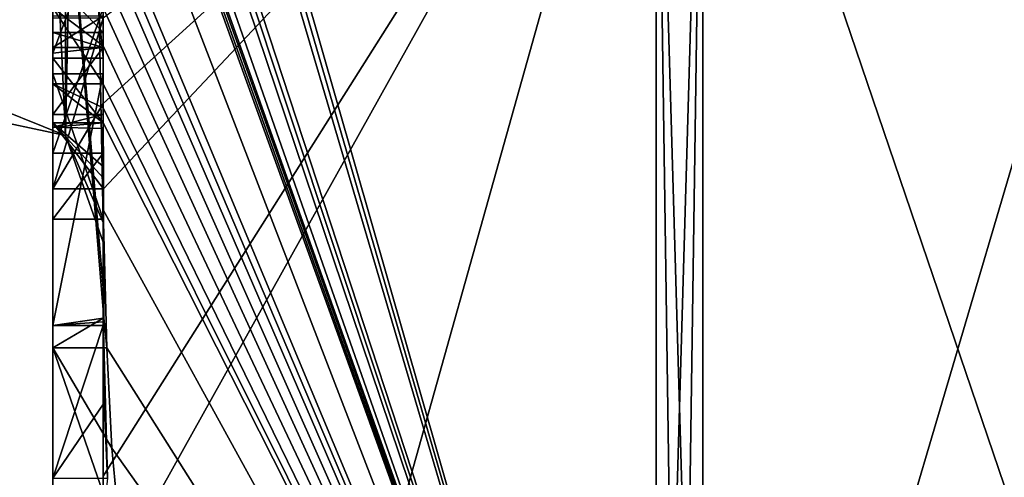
# Model space of a CAD drawing. Extents: x -23 to 470, y -1800 to 0.
# Tile 3 of 256: x -4.73 to -0.81, y -1791.04 to -1789.21. Entities that reach past the tile are written whole.
import ezdxf

# ---------------------------------------------------------------- set-up
doc = ezdxf.new("R2010")
doc.units = 0
doc.header["$LTSCALE"] = 17.087905
for name, color, linetype in [('1180', 7, 'CONTINUOUS'), ('1185', 7, 'CONTINUOUS'), ('1186', 7, 'CONTINUOUS'), ('1187', 7, 'CONTINUOUS'), ('1188', 7, 'CONTINUOUS'), ('1193', 7, 'CONTINUOUS'), ('1194', 7, 'CONTINUOUS'), ('1201', 7, 'CONTINUOUS'), ('1216', 7, 'CONTINUOUS'), ('1225', 7, 'CONTINUOUS'), ('1226', 7, 'CONTINUOUS'), ('1227', 7, 'CONTINUOUS'), ('1229', 7, 'CONTINUOUS'), ('1262', 7, 'CONTINUOUS'), ('1263', 7, 'CONTINUOUS'), ('1314', 7, 'CONTINUOUS'), ('1315', 7, 'CONTINUOUS'), ('1316', 7, 'CONTINUOUS'), ('1317', 7, 'CONTINUOUS'), ('1341', 7, 'CONTINUOUS'), ('1342', 7, 'CONTINUOUS'), ('1344', 7, 'CONTINUOUS'), ('1345', 7, 'CONTINUOUS'), ('1346', 7, 'CONTINUOUS'), ('1347', 7, 'CONTINUOUS'), ('1352', 7, 'CONTINUOUS'), ('1353', 7, 'CONTINUOUS'), ('1358', 7, 'CONTINUOUS')]:
    doc.layers.add(name, color=color, linetype=linetype)

msp = doc.modelspace()

# ---------------------------------------------------------------- linework, layer by layer
at = {"layer": '1180', "linetype": 'CONTINUOUS'}
for points in [[(-4.4, -1785.1824, 10.1674), (-4.4, -1782.471, 14.7638), (-4.4, -1790.0213, 1.6862), (-4.4, -1785.1824, 10.1674)], [(-4.4, -1782.471, -14.7638), (-4.4, -1788.7004, -4.0741), (-4.4, -1790.0213, -1.6862), (-4.4, -1782.471, -14.7638)], [(-4.4, -1785.3536, 9.871), (-4.4, -1785.1824, 10.1674), (-4.4, -1790.0213, 1.6862), (-4.4, -1785.3536, 9.871)], [(-4.4, -1785.8936, 8.9356), (-4.4, -1785.3536, 9.871), (-4.4, -1790.0213, 1.6862), (-4.4, -1785.8936, 8.9356)], [(-4.4, -1786.0881, 8.5986), (-4.4, -1785.8936, 8.9356), (-4.4, -1790.0213, 1.6862), (-4.4, -1786.0881, 8.5986)], [(-4.4, -1786.608, 7.6982), (-4.4, -1786.0881, 8.5986), (-4.4, -1790.0213, 1.6862), (-4.4, -1786.608, 7.6982)], [(-4.4, -1787.2894, 6.5179), (-4.4, -1786.608, 7.6982), (-4.4, -1790.0213, 1.6862), (-4.4, -1787.2894, 6.5179)], [(-4.4, -1787.5527, 6.67), (-4.4, -1787.2894, 6.5179), (-4.4, -1790.0213, 1.6862), (-4.4, -1787.5527, 6.67)], [(-4.4, -1787.2944, 7.1174), (-4.4, -1787.5527, 6.67), (-4.4, -1789.3659, 8.3134), (-4.4, -1787.2944, 7.1174)], [(-4.4, -1789.3659, 8.3134), (-4.4, -1787.5527, 6.67), (-4.4, -1790.0213, 1.6862), (-4.4, -1789.3659, 8.3134)], [(-4.4, -1790.2826, -6.7822), (-4.4, -1787.9233, -5.4201), (-4.4, -1789.9704, -7.5706), (-4.4, -1790.2826, -6.7822)], [(-4.4, -1789.9704, -7.5706), (-4.4, -1787.9233, -5.4201), (-4.4, -1789.3232, -7.2874), (-4.4, -1789.9704, -7.5706)], [(-4.4, -1789.3232, -7.2874), (-4.4, -1787.9233, -5.4201), (-4.4, -1788.8118, -6.8832), (-4.4, -1789.3232, -7.2874)], [(-4.4, -1788.7004, -4.0741), (-4.4, -1788.9637, -4.2261), (-4.4, -1790.0213, -1.6862), (-4.4, -1788.7004, -4.0741)], [(-4.4, -1789.745, -4.7312), (-4.4, -1790.0083, -4.8832), (-4.4, -1788.9637, -4.2261), (-4.4, -1789.745, -4.7312)], [(-4.4, -1788.9637, -4.2261), (-4.4, -1790.0083, -4.8832), (-4.4, -1790.0213, -1.6862), (-4.4, -1788.9637, -4.2261)], [(-4.4, -1789.1656, -5.7347), (-4.4, -1789.745, -4.7312), (-4.4, -1788.9637, -4.2261), (-4.4, -1789.1656, -5.7347)], [(-4.4, -1789.2635, -7.8578), (-4.4, -1789.0302, -7.509), (-4.4, -1789.1992, -8.602), (-4.4, -1789.2635, -7.8578)], [(-4.4, -1789.323, -8.2323), (-4.4, -1789.2635, -7.8578), (-4.4, -1789.1992, -8.602), (-4.4, -1789.323, -8.2323)], [(-4.4, -1789.5904, -7.7501), (-4.4, -1789.9704, -7.5706), (-4.4, -1789.3232, -7.2874), (-4.4, -1789.5904, -7.7501)], [(-4.4, -1789.6242, 7.8659), (-4.4, -1789.3659, 8.3134), (-4.4, -1790.0213, 1.6862), (-4.4, -1789.6242, 7.8659)], [(-4.4, -1789.4289, -5.8867), (-4.4, -1790.4027, -6.449), (-4.4, -1790.0083, -4.8832), (-4.4, -1789.4289, -5.8867)], [(-4.4, -1789.6461, -8.0507), (-4.4, -1789.9704, -7.5706), (-4.4, -1789.5904, -7.7501), (-4.4, -1789.6461, -8.0507)], [(-4.4, -1789.6238, -8.3457), (-4.4, -1789.9704, -7.5706), (-4.4, -1789.6461, -8.0507), (-4.4, -1789.6238, -8.3457)], [(-4.4, -1789.7984, 7.9665), (-4.4, -1789.6242, 7.8659), (-4.4, -1790.0213, 1.6862), (-4.4, -1789.7984, 7.9665)], [(-4.4, -1791.0336, 4.2391), (-4.4, -1789.7984, 7.9665), (-4.4, -1790.4027, -6.449), (-4.4, -1791.0336, 4.2391)], [(-4.4, -1790.4027, -6.449), (-4.4, -1789.7984, 7.9665), (-4.4, -1790.1, 0.0124), (-4.4, -1790.4027, -6.449)], [(-4.4, -1790.1, 0.0124), (-4.4, -1789.7984, 7.9665), (-4.4, -1790.0213, 1.6862), (-4.4, -1790.1, 0.0124)], [(-4.4, -1790.0083, -4.8832), (-4.4, -1790.4027, -6.449), (-4.4, -1790.0213, -1.6862), (-4.4, -1790.0083, -4.8832)], [(-4.4, -1790.0213, -1.6862), (-4.4, -1790.4027, -6.449), (-4.4, -1790.1, 0.0124), (-4.4, -1790.0213, -1.6862)], [(-4.4, -1791.2014, -3.4001), (-4.4, -1791.0336, 4.2391), (-4.4, -1790.4027, -6.449), (-4.4, -1791.2014, -3.4001)], [(-4.4, -1791.5), (-4.4, -1791.0336, 4.2391), (-4.4, -1791.2014, -3.4001), (-4.4, -1791.5)]]:
    msp.add_3dface(points, dxfattribs=at)
at = {"layer": '1185', "linetype": 'CONTINUOUS'}
for points in [[(-4.3429, -1786.5961, -13.7189), (-4.3341, -1786.5125, -13.8636), (-2.1949, -1793.9825), (-4.3429, -1786.5961, -13.7189)], [(-2.1949, -1793.9825), (-4.3341, -1786.5125, -13.8636), (-2.1949, -1787.544, -15.544), (-2.1949, -1793.9825)], [(-4.3508, -1786.6805, -13.5727), (-4.3429, -1786.5961, -13.7189), (-2.1949, -1793.9825), (-4.3508, -1786.6805, -13.5727)], [(-4.3867, -1787.2981, -12.5029), (-4.3508, -1786.6805, -13.5727), (-2.1949, -1793.9825), (-4.3867, -1787.2981, -12.5029)], [(-4.3893, -1787.3819, -12.3577), (-4.3867, -1787.2981, -12.5029), (-2.1949, -1793.9825), (-4.3893, -1787.3819, -12.3577)], [(-4.3915, -1787.4661, -12.212), (-4.3893, -1787.3819, -12.3577), (-2.1949, -1793.9825), (-4.3915, -1787.4661, -12.212)], [(-4.3958, -1787.6968, -11.8124), (-4.3915, -1787.4661, -12.212), (-2.1949, -1793.9825), (-4.3958, -1787.6968, -11.8124)], [(-4.3969, -1787.787, -11.656), (-4.3958, -1787.6968, -11.8124), (-2.1949, -1793.9825), (-4.3969, -1787.787, -11.656)], [(-4.3978, -1787.8775, -11.4994), (-4.3969, -1787.787, -11.656), (-2.1949, -1793.9825), (-4.3978, -1787.8775, -11.4994)], [(-4.4, -1788.2671, -10.7532), (-4.4, -1787.8058, -11.4205), (-2.1949, -1793.9825), (-4.4, -1788.2671, -10.7532)], [(-4.4, -1787.8058, -11.4205), (-4.3995, -1787.8416, -11.46), (-2.1949, -1793.9825), (-4.4, -1787.8058, -11.4205)], [(-4.3995, -1787.8416, -11.46), (-4.3978, -1787.8775, -11.4994), (-2.1949, -1793.9825), (-4.3995, -1787.8416, -11.46)], [(-4.4, -1788.7017, -10.0683), (-4.4, -1788.2671, -10.7532), (-2.1949, -1793.9825), (-4.4, -1788.7017, -10.0683)], [(-4.4, -1788.7949, -9.9103), (-4.4, -1788.7017, -10.0683), (-2.1949, -1793.9825), (-4.4, -1788.7949, -9.9103)], [(-4.4, -1788.8863, -9.752), (-4.4, -1788.7949, -9.9103), (-2.1949, -1793.9825), (-4.4, -1788.8863, -9.752)], [(-4.4, -1789.024, -9.5097), (-4.4, -1788.8863, -9.752), (-2.1949, -1793.9825), (-4.4, -1789.024, -9.5097)], [(-4.4, -1789.1649, -9.2696), (-4.4, -1789.024, -9.5097), (-2.1949, -1793.9825), (-4.4, -1789.1649, -9.2696)], [(-4.3999, -1789.3164, -9.0071), (-4.4, -1789.1649, -9.2696), (-2.1949, -1793.9825), (-4.3999, -1789.3164, -9.0071)], [(-4.3998, -1789.4678, -8.7448), (-4.3999, -1789.3164, -9.0071), (-2.1949, -1793.9825), (-4.3998, -1789.4678, -8.7448)], [(-4.3998, -1789.5639, -8.5462), (-4.3998, -1789.4678, -8.7448), (-2.1949, -1793.9825), (-4.3998, -1789.5639, -8.5462)], [(-4.4, -1789.6238, -8.3457), (-4.3998, -1789.5639, -8.5462), (-2.1949, -1793.9825), (-4.4, -1789.6238, -8.3457)], [(-4.4, -1789.9704, -7.5706), (-4.4, -1789.6238, -8.3457), (-2.1949, -1793.9825), (-4.4, -1789.9704, -7.5706)], [(-4.4, -1790.2826, -6.7822), (-4.4, -1789.9704, -7.5706), (-4.3963, -1790.4022, -6.8513), (-4.4, -1790.2826, -6.7822)], [(-4.3963, -1790.4022, -6.8513), (-4.4, -1789.9704, -7.5706), (-4.3852, -1790.5214, -6.9201), (-4.3963, -1790.4022, -6.8513)], [(-4.3852, -1790.5214, -6.9201), (-4.4, -1789.9704, -7.5706), (-2.1949, -1793.9825), (-4.3852, -1790.5214, -6.9201)], [(-4.4, -1791.2014, -3.4001), (-4.4, -1790.4027, -6.449), (-4.3825, -1791.0415, -5.411), (-4.4, -1791.2014, -3.4001)], [(-4.3825, -1791.0415, -5.411), (-4.4, -1790.4027, -6.449), (-4.3951, -1790.7404, -5.9326), (-4.3825, -1791.0415, -5.411)], [(-4.3951, -1790.7404, -5.9326), (-4.4, -1790.4027, -6.449), (-4.3999, -1790.4176, -6.4575), (-4.3951, -1790.7404, -5.9326)], [(-4.3998, -1790.4324, -6.4661), (-4.3951, -1790.7404, -5.9326), (-4.3999, -1790.4176, -6.4575), (-4.3998, -1790.4324, -6.4661)], [(-4.3645, -1790.9212, -6.2275), (-4.3852, -1790.5214, -6.9201), (-2.1949, -1793.9825), (-4.3645, -1790.9212, -6.2275)], [(-4.3293, -1791.3048, -5.563), (-4.3645, -1790.9212, -6.2275), (-2.1949, -1793.9825), (-4.3293, -1791.3048, -5.563)]]:
    msp.add_3dface(points, dxfattribs=at)
at = {"layer": '1186', "linetype": 'CONTINUOUS'}
for points in [[(-4.4, -1791.0336, 4.2391), (-4.4, -1791.5), (-2.1949, -1787.544, 15.544), (-4.4, -1791.0336, 4.2391)], [(-4.4, -1791.0336, 4.2391), (-2.1949, -1787.544, 15.544), (-4.3979, -1789.8875, 8.0179), (-4.4, -1791.0336, 4.2391)], [(-4.4, -1791.5), (-3.7691, -1793.1602), (-2.1949, -1787.544, 15.544), (-4.4, -1791.5)], [(-4.3996, -1789.5472, 8.6073), (-2.1949, -1787.544, 15.544), (-4.4, -1789.2061, 9.1982), (-4.3996, -1789.5472, 8.6073)], [(-4.3979, -1789.8875, 8.0179), (-2.1949, -1787.544, 15.544), (-4.3996, -1789.5472, 8.6073), (-4.3979, -1789.8875, 8.0179)], [(-3.7691, -1793.1602), (-2.1949, -1793.9825), (-2.1949, -1787.544, 15.544), (-3.7691, -1793.1602)], [(-4.4, -1789.7984, 7.9665), (-4.4, -1791.0336, 4.2391), (-4.3979, -1789.8875, 8.0179), (-4.4, -1789.7984, 7.9665)], [(-4.3995, -1789.843, 7.9922), (-4.4, -1789.7984, 7.9665), (-4.3979, -1789.8875, 8.0179), (-4.3995, -1789.843, 7.9922)]]:
    msp.add_3dface(points, dxfattribs=at)
at = {"layer": '1187', "linetype": 'CONTINUOUS'}
for points in [[(0, -1793.444), (0, -1787.1626, 15.1637), (-2.0094, -1793.9698, 0), (0, -1793.444)], [(-2.0094, -1793.9698, 0), (0, -1787.1626, 15.1637), (-2.0094, -1787.535, 15.535), (-2.0094, -1793.9698, 0)]]:
    msp.add_3dface(points, dxfattribs=at)
at = {"layer": '1188', "linetype": 'CONTINUOUS'}
for points in [[(0, -1787.1626, -15.1637), (0, -1793.444), (-2.0094, -1787.535, -15.535), (0, -1787.1626, -15.1637)], [(0, -1793.444), (-2.0094, -1793.9698, 0), (-2.0094, -1787.535, -15.535), (0, -1793.444)]]:
    msp.add_3dface(points, dxfattribs=at)
at = {"layer": '1193', "linetype": 'CONTINUOUS'}
for points in [[(-2.0094, -1793.9698, 0), (-2.1949, -1787.544, -15.544), (-2.0094, -1787.535, -15.535), (-2.0094, -1793.9698, 0)], [(-2.1949, -1793.9825), (-2.1949, -1787.544, -15.544), (-2.1016, -1793.9849, 0), (-2.1949, -1793.9825)], [(-2.1949, -1787.544, -15.544), (-2.0094, -1793.9698, 0), (-2.1016, -1793.9849, 0), (-2.1949, -1787.544, -15.544)]]:
    msp.add_3dface(points, dxfattribs=at)
at = {"layer": '1194', "linetype": 'CONTINUOUS'}
for points in [[(-2.1949, -1787.544, 15.544), (-2.1949, -1793.9825), (-2.0094, -1787.535, 15.535), (-2.1949, -1787.544, 15.544)], [(-2.0094, -1787.535, 15.535), (-2.1949, -1793.9825), (-2.1016, -1793.9849, 0), (-2.0094, -1787.535, 15.535)], [(-2.0094, -1793.9698, 0), (-2.0094, -1787.535, 15.535), (-2.1016, -1793.9849, 0), (-2.0094, -1793.9698, 0)]]:
    msp.add_3dface(points, dxfattribs=at)
at = {"layer": '1201', "linetype": 'CONTINUOUS'}
for points in [[(-4.6, -1787.2944, 7.1174), (-4.6, -1789.3659, 8.3134), (-4.6, -1789.1915, 8.6153), (-4.6, -1787.2944, 7.1174)], [(-4.6, -1789.3659, 8.3134), (-4.6, -1789.2061, 9.1982), (-4.6, -1789.1915, 8.6153), (-4.6, -1789.3659, 8.3134)], [(-4.6, -1789.8875, 8.0179), (-4.6, -1789.2061, 9.1982), (-4.6, -1789.6242, 7.8659), (-4.6, -1789.8875, 8.0179)], [(-4.6, -1789.6242, 7.8659), (-4.6, -1789.2061, 9.1982), (-4.6, -1789.3659, 8.3134), (-4.6, -1789.6242, 7.8659)]]:
    msp.add_3dface(points, dxfattribs=at)
at = {"layer": '1216', "linetype": 'CONTINUOUS'}
for points in [[(-4.6, -1788.1869, -6.6399), (-4.6, -1787.6825, -6.6419), (-4.6, -1789.346, -7.3126), (-4.6, -1788.1869, -6.6399)], [(-4.6, -1789.346, -7.3126), (-4.6, -1787.6825, -6.6419), (-4.6, -1789.5904, -7.7501), (-4.6, -1789.346, -7.3126)], [(-4.6, -1789.5904, -7.7501), (-4.6, -1787.6825, -6.6419), (-4.6, -1788.6269, -7.2036), (-4.6, -1789.5904, -7.7501)], [(-4.6, -1787.9233, -5.4201), (-4.6, -1790.5214, -6.9201), (-4.6, -1790.4324, -6.4661), (-4.6, -1787.9233, -5.4201)], [(-4.6, -1789.1656, -5.7347), (-4.6, -1787.9233, -5.4201), (-4.6, -1789.4289, -5.8867), (-4.6, -1789.1656, -5.7347)], [(-4.6, -1789.4289, -5.8867), (-4.6, -1787.9233, -5.4201), (-4.6, -1790.4324, -6.4661), (-4.6, -1789.4289, -5.8867)], [(-4.6, -1788.8118, -6.8832), (-4.6, -1788.1869, -6.6399), (-4.6, -1789.346, -7.3126), (-4.6, -1788.8118, -6.8832)], [(-4.6, -1789.0535, -7.5329), (-4.6, -1789.5904, -7.7501), (-4.6, -1788.6269, -7.2036), (-4.6, -1789.0535, -7.5329)], [(-4.6, -1789.2635, -7.8578), (-4.6, -1789.5904, -7.7501), (-4.6, -1789.0535, -7.5329), (-4.6, -1789.2635, -7.8578)], [(-4.6, -1789.1649, -9.2696), (-4.6, -1789.4678, -8.7448), (-4.6, -1789.0759, -8.8156), (-4.6, -1789.1649, -9.2696)], [(-4.6, -1789.0759, -8.8156), (-4.6, -1789.4678, -8.7448), (-4.6, -1789.1992, -8.602), (-4.6, -1789.0759, -8.8156)], [(-4.6, -1789.745, -4.7312), (-4.6, -1789.1656, -5.7347), (-4.6, -1790.0083, -4.8832), (-4.6, -1789.745, -4.7312)], [(-4.6, -1790.0083, -4.8832), (-4.6, -1789.1656, -5.7347), (-4.6, -1789.4289, -5.8867), (-4.6, -1790.0083, -4.8832)], [(-4.6, -1789.1992, -8.602), (-4.6, -1789.4678, -8.7448), (-4.6, -1789.324, -8.2239), (-4.6, -1789.1992, -8.602)], [(-4.6, -1789.6412, -8.2432), (-4.6, -1789.5904, -7.7501), (-4.6, -1789.2635, -7.8578), (-4.6, -1789.6412, -8.2432)], [(-4.6, -1789.324, -8.2239), (-4.6, -1789.6412, -8.2432), (-4.6, -1789.2635, -7.8578), (-4.6, -1789.324, -8.2239)], [(-4.6, -1789.4678, -8.7448), (-4.6, -1789.6412, -8.2432), (-4.6, -1789.324, -8.2239), (-4.6, -1789.4678, -8.7448)], [(-4.6, -1791.3048, -5.563), (-4.6, -1791.0415, -5.411), (-4.6, -1790.4324, -6.4661), (-4.6, -1791.3048, -5.563)], [(-4.6, -1790.5214, -6.9201), (-4.6, -1791.3048, -5.563), (-4.6, -1790.4324, -6.4661), (-4.6, -1790.5214, -6.9201)]]:
    msp.add_3dface(points, dxfattribs=at)
at = {"layer": '1225', "linetype": 'CONTINUOUS'}
for points in [[(-4.4, -1789.3232, -7.2874), (-4.4, -1788.8118, -6.8832), (-4.6, -1789.346, -7.3126), (-4.4, -1789.3232, -7.2874)], [(-4.4, -1788.8118, -6.8832), (-4.6, -1788.8118, -6.8832), (-4.6, -1789.346, -7.3126), (-4.4, -1788.8118, -6.8832)], [(-4.4, -1789.5904, -7.7501), (-4.4, -1789.3232, -7.2874), (-4.6, -1789.5904, -7.7501), (-4.4, -1789.5904, -7.7501)], [(-4.4, -1789.3232, -7.2874), (-4.6, -1789.346, -7.3126), (-4.6, -1789.5904, -7.7501), (-4.4, -1789.3232, -7.2874)]]:
    msp.add_3dface(points, dxfattribs=at)
at = {"layer": '1226', "linetype": 'CONTINUOUS'}
for points in [[(-4.3998, -1789.5639, -8.5462), (-4.4, -1789.6238, -8.3457), (-4.6, -1789.4678, -8.7448), (-4.3998, -1789.5639, -8.5462)], [(-4.4, -1789.6238, -8.3457), (-4.6, -1789.6412, -8.2432), (-4.6, -1789.4678, -8.7448), (-4.4, -1789.6238, -8.3457)], [(-4.3998, -1789.4678, -8.7448), (-4.3998, -1789.5639, -8.5462), (-4.6, -1789.4678, -8.7448), (-4.3998, -1789.4678, -8.7448)], [(-4.4, -1789.6461, -8.0507), (-4.4, -1789.5904, -7.7501), (-4.6, -1789.6412, -8.2432), (-4.4, -1789.6461, -8.0507)], [(-4.4, -1789.5904, -7.7501), (-4.6, -1789.5904, -7.7501), (-4.6, -1789.6412, -8.2432), (-4.4, -1789.5904, -7.7501)], [(-4.4, -1789.6238, -8.3457), (-4.4, -1789.6461, -8.0507), (-4.6, -1789.6412, -8.2432), (-4.4, -1789.6238, -8.3457)]]:
    msp.add_3dface(points, dxfattribs=at)
at = {"layer": '1227', "linetype": 'CONTINUOUS'}
for points in [[(-4.4, -1789.1649, -9.2696), (-4.3999, -1789.3164, -9.0071), (-4.6, -1789.1649, -9.2696), (-4.4, -1789.1649, -9.2696)], [(-4.3999, -1789.3164, -9.0071), (-4.3998, -1789.4678, -8.7448), (-4.6, -1789.1649, -9.2696), (-4.3999, -1789.3164, -9.0071)], [(-4.6, -1789.1649, -9.2696), (-4.3998, -1789.4678, -8.7448), (-4.6, -1789.4678, -8.7448), (-4.6, -1789.1649, -9.2696)]]:
    msp.add_3dface(points, dxfattribs=at)
at = {"layer": '1229', "linetype": 'CONTINUOUS'}
for points in [[(-4.3951, -1790.7404, -5.9326), (-4.3998, -1790.4324, -6.4661), (-4.6, -1791.0415, -5.411), (-4.3951, -1790.7404, -5.9326)], [(-4.6, -1791.0415, -5.411), (-4.3998, -1790.4324, -6.4661), (-4.6, -1790.4324, -6.4661), (-4.6, -1791.0415, -5.411)], [(-4.3825, -1791.0415, -5.411), (-4.3951, -1790.7404, -5.9326), (-4.6, -1791.0415, -5.411), (-4.3825, -1791.0415, -5.411)]]:
    msp.add_3dface(points, dxfattribs=at)
at = {"layer": '1262', "linetype": 'CONTINUOUS'}
for points in [[(-4.9, -1789.5332, -1.5315), (-4.9, -1782.093, -14.4185), (-4.549, -1782.2017, -14.518), (-4.9, -1789.5332, -1.5315)], [(-4.549, -1789.6738, -1.5759), (-4.9, -1789.5332, -1.5315), (-4.549, -1782.2017, -14.518), (-4.549, -1789.6738, -1.5759)], [(-4.4, -1782.471, -14.7638), (-4.549, -1789.6738, -1.5759), (-4.549, -1782.2017, -14.518), (-4.4, -1782.471, -14.7638)], [(-4.4, -1782.471, -14.7638), (-4.4, -1790.0213, -1.6862), (-4.549, -1789.6738, -1.5759), (-4.4, -1782.471, -14.7638)]]:
    msp.add_3dface(points, dxfattribs=at)
at = {"layer": '1263', "linetype": 'CONTINUOUS'}
for points in [[(-4.9, -1782.093, 14.4185), (-4.9, -1789.5332, 1.5315), (-4.549, -1789.6738, 1.5759), (-4.9, -1782.093, 14.4185)], [(-4.549, -1782.2017, 14.518), (-4.9, -1782.093, 14.4185), (-4.549, -1789.6738, 1.5759), (-4.549, -1782.2017, 14.518)], [(-4.4, -1790.0213, 1.6862), (-4.4, -1782.471, 14.7638), (-4.549, -1782.2017, 14.518), (-4.4, -1790.0213, 1.6862)], [(-4.4, -1790.0213, 1.6862), (-4.549, -1782.2017, 14.518), (-4.549, -1789.6738, 1.5759), (-4.4, -1790.0213, 1.6862)]]:
    msp.add_3dface(points, dxfattribs=at)
at = {"layer": '1314', "linetype": 'CONTINUOUS'}
for points in [[(-4.4, -1787.2944, 7.1174), (-4.4, -1789.3659, 8.3134), (-4.6, -1787.2944, 7.1174), (-4.4, -1787.2944, 7.1174)], [(-4.4, -1789.3659, 8.3134), (-4.6, -1789.3659, 8.3134), (-4.6, -1787.2944, 7.1174), (-4.4, -1789.3659, 8.3134)]]:
    msp.add_3dface(points, dxfattribs=at)
at = {"layer": '1315', "linetype": 'CONTINUOUS'}
for points in [[(-4.4, -1789.3659, 8.3134), (-4.4, -1789.6242, 7.8659), (-4.6, -1789.3659, 8.3134), (-4.4, -1789.3659, 8.3134)], [(-4.4, -1789.6242, 7.8659), (-4.6, -1789.6242, 7.8659), (-4.6, -1789.3659, 8.3134), (-4.4, -1789.6242, 7.8659)]]:
    msp.add_3dface(points, dxfattribs=at)
at = {"layer": '1316', "linetype": 'CONTINUOUS'}
for points in [[(-4.4, -1789.6242, 7.8659), (-4.4, -1789.7984, 7.9665), (-4.6, -1789.6242, 7.8659), (-4.4, -1789.6242, 7.8659)], [(-4.4, -1789.7984, 7.9665), (-4.3995, -1789.843, 7.9922), (-4.6, -1789.6242, 7.8659), (-4.4, -1789.7984, 7.9665)], [(-4.3995, -1789.843, 7.9922), (-4.3979, -1789.8875, 8.0179), (-4.6, -1789.6242, 7.8659), (-4.3995, -1789.843, 7.9922)], [(-4.3979, -1789.8875, 8.0179), (-4.6, -1789.8875, 8.0179), (-4.6, -1789.6242, 7.8659), (-4.3979, -1789.8875, 8.0179)]]:
    msp.add_3dface(points, dxfattribs=at)
at = {"layer": '1317', "linetype": 'CONTINUOUS'}
for points in [[(-4.3996, -1789.5472, 8.6073), (-4.4, -1789.2061, 9.1982), (-4.6, -1789.8875, 8.0179), (-4.3996, -1789.5472, 8.6073)], [(-4.4, -1789.2061, 9.1982), (-4.6, -1789.2061, 9.1982), (-4.6, -1789.8875, 8.0179), (-4.4, -1789.2061, 9.1982)], [(-4.3979, -1789.8875, 8.0179), (-4.3996, -1789.5472, 8.6073), (-4.6, -1789.8875, 8.0179), (-4.3979, -1789.8875, 8.0179)]]:
    msp.add_3dface(points, dxfattribs=at)
at = {"layer": '1341', "linetype": 'CONTINUOUS'}
for points in [[(-4.4, -1789.0302, -7.509), (-4.4, -1789.2635, -7.8578), (-4.6, -1789.0535, -7.5329), (-4.4, -1789.0302, -7.509)], [(-4.4, -1789.2635, -7.8578), (-4.6, -1789.2635, -7.8578), (-4.6, -1789.0535, -7.5329), (-4.4, -1789.2635, -7.8578)]]:
    msp.add_3dface(points, dxfattribs=at)
at = {"layer": '1342', "linetype": 'CONTINUOUS'}
for points in [[(-4.4, -1789.323, -8.2323), (-4.4, -1789.1992, -8.602), (-4.6, -1789.324, -8.2239), (-4.4, -1789.323, -8.2323)], [(-4.4, -1789.1992, -8.602), (-4.6, -1789.1992, -8.602), (-4.6, -1789.324, -8.2239), (-4.4, -1789.1992, -8.602)], [(-4.4, -1789.2635, -7.8578), (-4.4, -1789.323, -8.2323), (-4.6, -1789.2635, -7.8578), (-4.4, -1789.2635, -7.8578)], [(-4.4, -1789.323, -8.2323), (-4.6, -1789.324, -8.2239), (-4.6, -1789.2635, -7.8578), (-4.4, -1789.323, -8.2323)]]:
    msp.add_3dface(points, dxfattribs=at)
at = {"layer": '1344', "linetype": 'CONTINUOUS'}
for points in [[(-4.4, -1790.4027, -6.449), (-4.4, -1789.4289, -5.8867), (-4.6, -1790.4324, -6.4661), (-4.4, -1790.4027, -6.449)], [(-4.4, -1789.4289, -5.8867), (-4.6, -1789.4289, -5.8867), (-4.6, -1790.4324, -6.4661), (-4.4, -1789.4289, -5.8867)], [(-4.3999, -1790.4176, -6.4575), (-4.4, -1790.4027, -6.449), (-4.6, -1790.4324, -6.4661), (-4.3999, -1790.4176, -6.4575)], [(-4.3998, -1790.4324, -6.4661), (-4.3999, -1790.4176, -6.4575), (-4.6, -1790.4324, -6.4661), (-4.3998, -1790.4324, -6.4661)]]:
    msp.add_3dface(points, dxfattribs=at)
at = {"layer": '1345', "linetype": 'CONTINUOUS'}
for points in [[(-4.4, -1789.4289, -5.8867), (-4.4, -1790.0083, -4.8832), (-4.6, -1789.4289, -5.8867), (-4.4, -1789.4289, -5.8867)], [(-4.4, -1790.0083, -4.8832), (-4.6, -1790.0083, -4.8832), (-4.6, -1789.4289, -5.8867), (-4.4, -1790.0083, -4.8832)]]:
    msp.add_3dface(points, dxfattribs=at)
at = {"layer": '1346', "linetype": 'CONTINUOUS'}
for points in [[(-4.4, -1790.0083, -4.8832), (-4.4, -1789.745, -4.7312), (-4.6, -1790.0083, -4.8832), (-4.4, -1790.0083, -4.8832)], [(-4.4, -1789.745, -4.7312), (-4.6, -1789.745, -4.7312), (-4.6, -1790.0083, -4.8832), (-4.4, -1789.745, -4.7312)]]:
    msp.add_3dface(points, dxfattribs=at)
at = {"layer": '1347', "linetype": 'CONTINUOUS'}
for points in [[(-4.4, -1789.745, -4.7312), (-4.4, -1789.1656, -5.7347), (-4.6, -1789.745, -4.7312), (-4.4, -1789.745, -4.7312)], [(-4.4, -1789.1656, -5.7347), (-4.6, -1789.1656, -5.7347), (-4.6, -1789.745, -4.7312), (-4.4, -1789.1656, -5.7347)]]:
    msp.add_3dface(points, dxfattribs=at)
at = {"layer": '1352', "linetype": 'CONTINUOUS'}
for points in [[(-4.4, -1787.9233, -5.4201), (-4.4, -1790.2826, -6.7822), (-4.6, -1787.9233, -5.4201), (-4.4, -1787.9233, -5.4201)], [(-4.4, -1790.2826, -6.7822), (-4.3963, -1790.4022, -6.8513), (-4.6, -1787.9233, -5.4201), (-4.4, -1790.2826, -6.7822)], [(-4.3963, -1790.4022, -6.8513), (-4.6, -1790.5214, -6.9201), (-4.6, -1787.9233, -5.4201), (-4.3963, -1790.4022, -6.8513)], [(-4.3963, -1790.4022, -6.8513), (-4.3852, -1790.5214, -6.9201), (-4.6, -1790.5214, -6.9201), (-4.3963, -1790.4022, -6.8513)]]:
    msp.add_3dface(points, dxfattribs=at)
at = {"layer": '1353', "linetype": 'CONTINUOUS'}
for points in [[(-4.3852, -1790.5214, -6.9201), (-4.3645, -1790.9212, -6.2275), (-4.6, -1790.5214, -6.9201), (-4.3852, -1790.5214, -6.9201)], [(-4.3645, -1790.9212, -6.2275), (-4.3293, -1791.3048, -5.563), (-4.6, -1790.5214, -6.9201), (-4.3645, -1790.9212, -6.2275)], [(-4.3293, -1791.3048, -5.563), (-4.6, -1791.3048, -5.563), (-4.6, -1790.5214, -6.9201), (-4.3293, -1791.3048, -5.563)]]:
    msp.add_3dface(points, dxfattribs=at)
at = {"layer": '1358', "linetype": 'CONTINUOUS'}
for points in [[(-4.9, -1789.6, 0.0102), (-4.9, -1789.5332, -1.5315), (-4.549, -1789.6738, -1.5759), (-4.9, -1789.6, 0.0102)], [(-4.9, -1789.5332, 1.5315), (-4.9, -1789.6, 0.0102), (-4.549, -1789.6738, -1.5759), (-4.9, -1789.5332, 1.5315)], [(-4.549, -1789.6738, 1.5759), (-4.9, -1789.5332, 1.5315), (-4.549, -1789.6738, -1.5759), (-4.549, -1789.6738, 1.5759)], [(-4.4, -1790.0213, -1.6862), (-4.4, -1790.1, 0.0124), (-4.549, -1789.6738, 1.5759), (-4.4, -1790.0213, -1.6862)], [(-4.4, -1790.0213, -1.6862), (-4.549, -1789.6738, 1.5759), (-4.549, -1789.6738, -1.5759), (-4.4, -1790.0213, -1.6862)], [(-4.4, -1790.1, 0.0124), (-4.4, -1790.0213, 1.6862), (-4.549, -1789.6738, 1.5759), (-4.4, -1790.1, 0.0124)]]:
    msp.add_3dface(points, dxfattribs=at)

doc.saveas('drawing.dxf')
